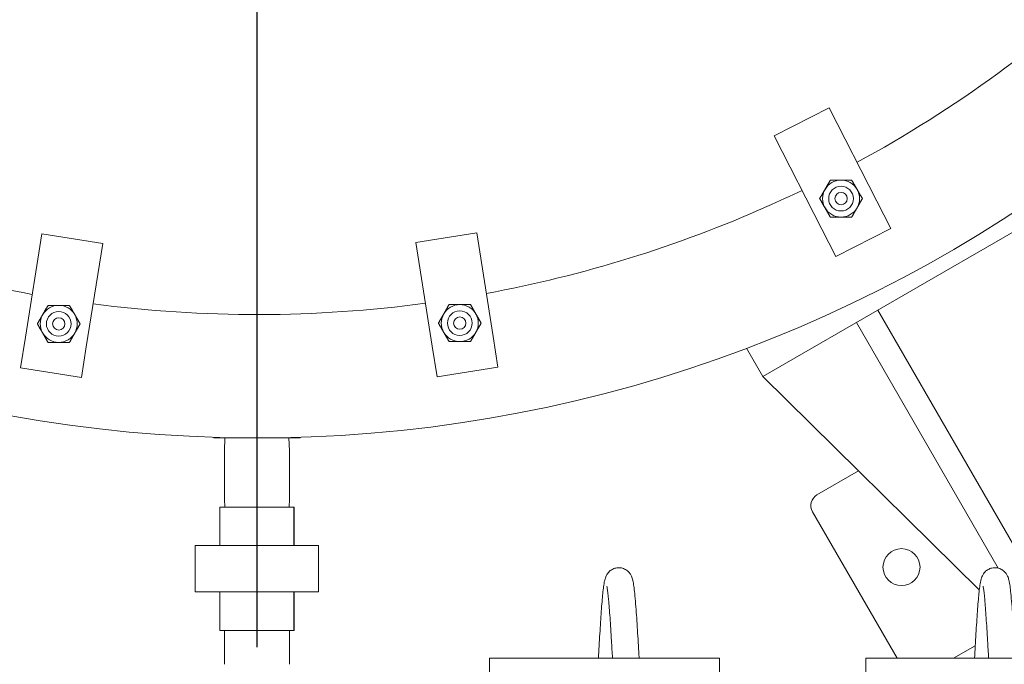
# Model space of a CAD drawing. Header units: inches. Extents: x 1 to 669, y 0 to 417.
# Tile 141 of 256: x 100 to 120, y 336 to 349. Entities that reach past the tile are written whole.
import ezdxf

# ---------------------------------------------------------------- set-up
doc = ezdxf.new("R2010")
doc.units = ezdxf.units.IN
doc.header["$LTSCALE"] = 12
doc.header["$MEASUREMENT"] = 0
doc.layers.get('0').update_dxf_attribs({"linetype": 'CONTINUOUS'})
doc.layers.add('D', color=2, linetype='CONTINUOUS')
doc.layers.add('Q', color=4, linetype='CONTINUOUS')
doc.layers.add('Leader', color=41, linetype='CONTINUOUS', lineweight=13)
doc.styles.get("Standard").update_dxf_attribs({"font": 'SIMPLEX.SHX', "width": 0.875})
doc.dimstyles.new('STANDARD$0', dxfattribs={"dimscale": 32, "dimtxt": 0.09375, "dimasz": 0.0625, "dimexe": 0.03125, "dimexo": 0.03125, "dimgap": 0.03125, "dimtad": 1, "dimtih": 1, "dimtoh": 1, "dimdec": 4, "dimzin": 12, "dimdsep": 46, "dimlunit": 5, "dimtxsty": 'Standard', "dimcen": -0.03125, "dimclrd": 256, "dimclre": 256, "dimclrt": 256, "dimadec": 0, "dimazin": 0, "dimtfac": 0.875, "dimtdec": 4, "dimtofl": 0, "dimtmove": 0, "dimatfit": 3, "dimfxl": 0, "dimtolj": 1, "dimtzin": 12, "dimlwd": 13, "dimlwe": 13, "dimarcsym": 0})

# ---------------------------------------------------------------- blocks, each defined once
blk = doc.blocks.new('*D15')
at = {"layer": 'D', "linetype": 'Continuous', "lineweight": 13}
for p, q in [((140.326, 367.083), (140.326, 305.468)), ((43.588, 363.264), (43.588, 305.468)), ((45.588, 306.468), (138.326, 306.468))]:
    blk.add_line(p, q, dxfattribs=at)
at = {"layer": 'D', "linetype": 'Continuous'}
for points in [[(45.588, 306.802), (45.588, 306.135), (43.588, 306.468)], [(138.326, 306.802), (138.326, 306.135), (140.326, 306.468)]]:
    blk.add_solid(points, dxfattribs=at)
at = {"layer": 'D', "linetype": 'Continuous', "lineweight": -3, "insert": (88.161, 308.968), "char_height": 3, "attachment_point": 5}
blk.add_mtext('\\A1;97{}{\\C2;%%p1}', dxfattribs=at)
blk = doc.blocks.new('*D16')
at = {"layer": 'D', "linetype": 'Continuous', "lineweight": 13}
for p, q in [((106.352, 412.301), (163.557, 412.301)), ((162.557, 410.301), (162.557, 377.227)), ((162.557, 327.328), (162.557, 372.227)), ((105.77, 325.328), (163.557, 325.328))]:
    blk.add_line(p, q, dxfattribs=at)
at = {"layer": 'D', "linetype": 'Continuous'}
for points in [[(162.224, 410.301), (162.89, 410.301), (162.557, 412.301)], [(162.224, 327.328), (162.89, 327.328), (162.557, 325.328)]]:
    blk.add_solid(points, dxfattribs=at)
at = {"layer": 'D', "linetype": 'Continuous', "lineweight": -3, "insert": (162.557, 374.727), "char_height": 3, "attachment_point": 5}
blk.add_mtext('\\A1;87{}{\\C2;%%p1}', dxfattribs=at)
blk = doc.blocks.new('*D18')
at = {"layer": 'D', "linetype": 'Continuous', "lineweight": 13}
for p, q in [((137.878, 368.461), (151.062, 368.461)), ((150.062, 366.461), (150.062, 349.394)), ((150.062, 327.328), (150.062, 344.394)), ((105.764, 325.328), (151.062, 325.328))]:
    blk.add_line(p, q, dxfattribs=at)
at = {"layer": 'D', "linetype": 'Continuous'}
for points in [[(149.728, 366.461), (150.395, 366.461), (150.062, 368.461)], [(149.728, 327.328), (150.395, 327.328), (150.062, 325.328)]]:
    blk.add_solid(points, dxfattribs=at)
at = {"layer": 'D', "linetype": 'Continuous', "lineweight": -3, "insert": (150.062, 346.894), "char_height": 3, "attachment_point": 5}
blk.add_mtext('\\A1;43', dxfattribs=at)
blk = doc.blocks.new('*D20')
at = {"layer": 'D', "linetype": 'Continuous', "lineweight": 13}
for p, q in [((76.764, 367.461), (76.764, 312.241)), ((132.764, 367.461), (132.764, 312.241)), ((130.764, 313.241), (78.764, 313.241))]:
    blk.add_line(p, q, dxfattribs=at)
at = {"layer": 'D', "linetype": 'Continuous'}
for points in [[(78.764, 313.575), (78.764, 312.908), (76.764, 313.241)], [(130.764, 313.575), (130.764, 312.908), (132.764, 313.241)]]:
    blk.add_solid(points, dxfattribs=at)
at = {"layer": 'D', "linetype": 'Continuous', "lineweight": -3, "insert": (97.203, 315.741), "char_height": 3, "attachment_point": 5}
blk.add_mtext('\\A1;56', dxfattribs=at)

msp = doc.modelspace()

# ---------------------------------------------------------------- linework, layer by layer
at = {"lineweight": 0}
for p, q in [((115.24633, 346.61324), (116.36008, 347.18073)), ((116.36008, 347.18073), (117.32481, 345.28734)), ((116.21106, 344.71985), (115.24633, 346.61324)), ((115.01458, 341.73333), (122.80881, 346.23333)), ((117.60856, 344.73046), (117.32481, 345.28734)), ((116.21106, 344.71985), (116.4948, 344.16298)), ((116.4948, 344.16298), (117.60856, 344.73046)), ((100.07316, 342.52763), (100.40558, 344.62647)), ((100.40558, 344.62647), (101.64019, 344.43093)), ((107.98305, 344.4461), (109.21766, 344.64165)), ((109.21766, 344.64165), (109.55008, 342.54281)), ((101.64019, 344.43093), (101.30777, 342.33209)), ((108.31547, 342.34727), (107.98305, 344.4461)), ((117.34202, 343.07708), (120.96702, 336.79839)), ((119.78256, 337.84995), (116.90901, 342.82708)), ((100.07316, 342.52763), (99.97539, 341.91033)), ((109.64785, 341.9255), (109.55008, 342.54281)), ((101.21, 341.71479), (101.30777, 342.33209)), ((108.31547, 342.34727), (108.41324, 341.72996)), ((114.68456, 342.30494), (115.01458, 341.73333)), ((99.97539, 341.91033), (101.21, 341.71479)), ((108.41324, 341.72996), (109.64785, 341.9255)), ((115.01458, 341.73333), (119.39942, 337.41263)), ((103.88866, 340.50212), (103.88866, 340.48844)), ((103.88866, 340.48844), (105.63866, 340.48844)), ((104.11425, 340.48844), (104.10616, 340.22956)), ((105.41307, 340.48844), (105.42116, 340.22956)), ((105.63866, 340.50212), (105.63866, 340.48844)), ((104.10616, 340.22956), (104.10616, 339.24732)), ((105.42116, 340.22956), (105.42116, 339.24732)), ((116.9542, 339.82208), (116.11057, 339.33501)), ((104.10616, 339.24732), (104.10616, 339.24682)), ((104.11112, 339.08844), (104.10616, 339.24732)), ((104.11111, 339.08844), (104.10616, 339.24682)), ((105.41619, 339.08844), (105.42116, 339.24732)), ((105.41621, 339.08844), (105.42116, 339.24682)), ((105.42116, 339.24732), (105.42116, 339.24682)), ((116.01907, 338.9935), (117.73239, 336.02594))]:
    msp.add_line(p, q, dxfattribs=at)
for centre, radius in [((116.59769, 345.33773), 0.25014), ((116.59769, 345.33773), 0.25), ((116.59769, 345.33773), 0.125), ((100.74913, 342.80025), 0.25014), ((100.74913, 342.80025), 0.25), ((100.74913, 342.80025), 0.125), ((108.87411, 342.81542), 0.25014), ((108.87411, 342.81542), 0.25), ((108.87411, 342.81542), 0.125), ((117.82259, 337.86971), 0.375)]:
    msp.add_circle(centre, radius, dxfattribs=at)
for centre, radius, start, end in [((104.76366, 368.48844), 28, 191.850407, 65.469438), ((104.76366, 368.48844), 25.5, 298.480846, 313.650119), ((116.59769, 345.33773), 0.375, 90, 150), ((116.59769, 345.33773), 0.375, 30, 90), ((104.76366, 368.48844), 25.5, 293.905411, 295.671946), ((116.59769, 345.33773), 0.375, 150, 210), ((116.59769, 345.33773), 0.375, 330, 30), ((104.76366, 368.48844), 25.5, 246.094589, 259.715599), ((104.76366, 368.48844), 25.5, 280.502675, 293.905411), ((116.59769, 345.33773), 0.375, 210, 270), ((116.59769, 345.33773), 0.375, 270, 330), ((100.74913, 342.80025), 0.375, 90, 150), ((100.74913, 342.80025), 0.375, 30, 90), ((104.76366, 368.48844), 25.5, 262.524503, 277.693773), ((108.87411, 342.81542), 0.375, 90, 150), ((108.87411, 342.81542), 0.375, 30, 90), ((100.74913, 342.80025), 0.375, 150, 210), ((100.74913, 342.80025), 0.375, 330, 30), ((108.87411, 342.81542), 0.375, 150, 210), ((108.87411, 342.81542), 0.375, 330, 30), ((100.74913, 342.80025), 0.375, 210, 270), ((100.74913, 342.80025), 0.375, 270, 330), ((108.87411, 342.81542), 0.375, 210, 270), ((108.87411, 342.81542), 0.375, 270, 330), ((116.23557, 339.1185), 0.25, 120, 210)]:
    msp.add_arc(centre, radius, start, end, dxfattribs=at)
for points in [[(116.27293, 345.52523), (116.32317, 345.61224), (116.38118, 345.71273)], [(116.38118, 345.71273), (116.49721, 345.71273), (116.59769, 345.71273)], [(116.59769, 345.71273), (116.69817, 345.71273), (116.8142, 345.71273)], [(116.8142, 345.71273), (116.87221, 345.61224), (116.92245, 345.52523)], [(116.16468, 345.33773), (116.22269, 345.43821), (116.27293, 345.52523)], [(116.92245, 345.52523), (116.97269, 345.43821), (117.0307, 345.33773)], [(116.27293, 345.15023), (116.22269, 345.23724), (116.16468, 345.33773)], [(117.0307, 345.33773), (116.97269, 345.23724), (116.92245, 345.15023)], [(116.38118, 344.96273), (116.32317, 345.06321), (116.27293, 345.15023)], [(116.92245, 345.15023), (116.87221, 345.06321), (116.8142, 344.96273)], [(116.59769, 344.96273), (116.49721, 344.96273), (116.38118, 344.96273)], [(116.8142, 344.96273), (116.69817, 344.96273), (116.59769, 344.96273)], [(100.42437, 342.98775), (100.47461, 343.07476), (100.53262, 343.17525)], [(100.53262, 343.17525), (100.64865, 343.17525), (100.74913, 343.17525)], [(100.74913, 343.17525), (100.84961, 343.17525), (100.96563, 343.17525)], [(100.96563, 343.17525), (101.02365, 343.07476), (101.07389, 342.98775)], [(108.54935, 343.00292), (108.5996, 343.08994), (108.65761, 343.19042)], [(108.65761, 343.19042), (108.77363, 343.19042), (108.87411, 343.19042)], [(108.87411, 343.19042), (108.9746, 343.19042), (109.09062, 343.19042)], [(109.09062, 343.19042), (109.14863, 343.08994), (109.19887, 343.00292)], [(100.31612, 342.80025), (100.37413, 342.90073), (100.42437, 342.98775)], [(101.07389, 342.98775), (101.12413, 342.90073), (101.18214, 342.80025)], [(108.4411, 342.81542), (108.49911, 342.9159), (108.54935, 343.00292)], [(109.19887, 343.00292), (109.24911, 342.9159), (109.30713, 342.81542)], [(100.42437, 342.61275), (100.37413, 342.69976), (100.31612, 342.80025)], [(101.18214, 342.80025), (101.12413, 342.69976), (101.07389, 342.61275)], [(108.54935, 342.62792), (108.49911, 342.71494), (108.4411, 342.81542)], [(109.30713, 342.81542), (109.24911, 342.71494), (109.19887, 342.62792)], [(100.53262, 342.42525), (100.47461, 342.52573), (100.42437, 342.61275)], [(101.07389, 342.61275), (101.02365, 342.52573), (100.96563, 342.42525)], [(108.65761, 342.44042), (108.5996, 342.5409), (108.54935, 342.62792)], [(109.19887, 342.62792), (109.14863, 342.5409), (109.09062, 342.44042)], [(100.74913, 342.42525), (100.64865, 342.42525), (100.53262, 342.42525)], [(100.96563, 342.42525), (100.84961, 342.42525), (100.74913, 342.42525)], [(108.87411, 342.44042), (108.77363, 342.44042), (108.65761, 342.44042)], [(109.09062, 342.44042), (108.9746, 342.44042), (108.87411, 342.44042)]]:
    msp.add_rational_spline(points, [1, 1.0379548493, 1], degree=2, dxfattribs=at)
at = {"layer": 'Leader', "linetype": 'Continuous', "lineweight": -3}
msp.add_line((104.76366, 367.08555), (104.76366, 336.25162), dxfattribs=at)
at = {"layer": 'Q', "lineweight": 0}
for p, q in [((104.01148, 339.08844), (104.01148, 338.30719)), ((104.75929, 339.08844), (104.01148, 339.08844)), ((104.75929, 339.08844), (104.75929, 338.30719)), ((105.51146, 339.08844), (104.75929, 339.08844)), ((105.51584, 339.08844), (105.51146, 339.08844)), ((105.51146, 339.08844), (105.51146, 338.30719)), ((105.51584, 339.08844), (105.51584, 338.30719)), ((103.51366, 338.30719), (103.51366, 337.36969)), ((104.76366, 338.30719), (103.51366, 338.30719)), ((104.76366, 338.30719), (104.76366, 337.36969)), ((106.01366, 338.30719), (104.76366, 338.30719)), ((106.01366, 338.30719), (106.01366, 337.36969)), ((103.51366, 337.36969), (103.51366, 337.36919)), ((103.51366, 337.36969), (104.76366, 337.36969)), ((103.51366, 337.36919), (104.01148, 337.36919)), ((104.01148, 337.36969), (104.01148, 336.58844)), ((104.75929, 337.36969), (104.75929, 336.58844)), ((104.76366, 337.36969), (106.01366, 337.36969)), ((105.51146, 337.36969), (105.51146, 336.58844)), ((105.51584, 337.36969), (105.51584, 336.58844)), ((105.51584, 337.36919), (106.01366, 337.36919)), ((106.01366, 337.36969), (106.01366, 337.36919)), ((104.01148, 336.58844), (104.01148, 336.58794)), ((104.01148, 336.58844), (104.75929, 336.58844)), ((104.01148, 336.58794), (104.10642, 336.58794)), ((104.10644, 336.58844), (104.10616, 336.57956)), ((104.10616, 336.57956), (104.10616, 335.90094)), ((104.75929, 336.58844), (105.51146, 336.58844)), ((105.42088, 336.58844), (105.42116, 336.57956)), ((105.4209, 336.58794), (105.51146, 336.58794)), ((105.42116, 336.57956), (105.42116, 335.90094)), ((105.51146, 336.58844), (105.51146, 336.58794)), ((105.51146, 336.58844), (105.51584, 336.58844)), ((105.51146, 336.58794), (105.51584, 336.58794)), ((105.51584, 336.58844), (105.51584, 336.58794)), ((118.8791, 336.02594), (119.31655, 336.2785)), ((114.13366, 336.02594), (109.47741, 336.02594)), ((109.47741, 332.80719), (109.47741, 336.02594)), ((114.13366, 336.02594), (114.13366, 332.80719)), ((121.75366, 336.02594), (117.09741, 336.02594)), ((117.09741, 332.80719), (117.09741, 336.02594))]:
    msp.add_line(p, q, dxfattribs=at)
for points, knots in [([(111.68189, 336.02594), (111.68662, 336.10788), (111.69135, 336.18973), (111.70589, 336.43827), (111.71586, 336.60385), (111.73561, 336.90664), (111.74564, 337.0473), (111.7658, 337.289), (111.77604, 337.39201), (111.79296, 337.51691), (111.79901, 337.5545), (111.8125, 337.61617), (111.81844, 337.64099), (111.83714, 337.68718), (111.84417, 337.70247), (111.86128, 337.73126), (111.86997, 337.74405), (111.89639, 337.77603), (111.91713, 337.79561), (111.96269, 337.82624), (111.98738, 337.83823), (112.04226, 337.85517), (112.07328, 337.85944), (112.13405, 337.85738), (112.16467, 337.85109), (112.22071, 337.82975), (112.24681, 337.81434), (112.28975, 337.77948), (112.30725, 337.75986), (112.33375, 337.72288), (112.34322, 337.7054), (112.35835, 337.67295), (112.36369, 337.65812), (112.37638, 337.61854), (112.38149, 337.59593), (112.40066, 337.49899), (112.41144, 337.40779), (112.42913, 337.22235), (112.43553, 337.14626), (112.45248, 336.92512), (112.46317, 336.76446), (112.4837, 336.43334), (112.49384, 336.2594), (112.50501, 336.06622), (112.50617, 336.0461), (112.50733, 336.02594)], [2.65672706, 2.65672706, 2.65672706, 2.65672706, 2.90143021, 2.90143021, 3.41355784, 3.41355784, 3.9280699, 3.9280699, 4.45182138, 4.45182138, 4.73659082, 4.73659082, 4.94999507, 4.94999507, 5.03864905, 5.03864905, 5.10177097, 5.10177097, 5.19706753, 5.19706753, 5.28389044, 5.28389044, 5.38012686, 5.38012686, 5.47623327, 5.47623327, 5.57226773, 5.57226773, 5.66521949, 5.66521949, 5.75584148, 5.75584148, 5.85860214, 5.85860214, 6.05346063, 6.05346063, 6.62659136, 6.62659136, 6.95531336, 6.95531336, 7.50328615, 7.50328615, 8.02403603, 8.02403603, 8.08442911, 8.08442911, 8.08442911, 8.08442911]), ([(119.30189, 336.02594), (119.30662, 336.10788), (119.31135, 336.18973), (119.32589, 336.43827), (119.33586, 336.60385), (119.35561, 336.90664), (119.36564, 337.0473), (119.3858, 337.289), (119.39604, 337.39201), (119.41296, 337.51691), (119.41901, 337.5545), (119.4325, 337.61617), (119.43844, 337.64099), (119.45714, 337.68718), (119.46417, 337.70247), (119.48128, 337.73126), (119.48997, 337.74405), (119.51639, 337.77603), (119.53713, 337.79561), (119.58269, 337.82624), (119.60738, 337.83823), (119.66226, 337.85517), (119.69328, 337.85944), (119.75405, 337.85738), (119.78467, 337.85109), (119.84071, 337.82975), (119.86681, 337.81434), (119.90975, 337.77948), (119.92725, 337.75986), (119.95375, 337.72288), (119.96322, 337.7054), (119.97835, 337.67295), (119.98369, 337.65812), (119.99638, 337.61854), (120.00149, 337.59593), (120.02066, 337.49899), (120.03144, 337.40779), (120.04913, 337.22235), (120.05553, 337.14626), (120.07248, 336.92512), (120.08317, 336.76446), (120.1037, 336.43334), (120.11384, 336.2594), (120.12501, 336.06622), (120.12617, 336.0461), (120.12733, 336.02594)], [2.65672706, 2.65672706, 2.65672706, 2.65672706, 2.90143021, 2.90143021, 3.41355784, 3.41355784, 3.9280699, 3.9280699, 4.45182138, 4.45182138, 4.73659082, 4.73659082, 4.94999507, 4.94999507, 5.03864905, 5.03864905, 5.10177097, 5.10177097, 5.19706753, 5.19706753, 5.28389044, 5.28389044, 5.38012686, 5.38012686, 5.47623327, 5.47623327, 5.57226773, 5.57226773, 5.66521949, 5.66521949, 5.75584148, 5.75584148, 5.85860214, 5.85860214, 6.05346063, 6.05346063, 6.62659136, 6.62659136, 6.95531336, 6.95531336, 7.50328615, 7.50328615, 8.02403603, 8.02403603, 8.08442911, 8.08442911, 8.08442911, 8.08442911]), ([(111.96735, 336.02594), (111.96046, 336.14524), (111.95355, 336.26456), (111.93692, 336.5432), (111.92703, 336.702), (111.90763, 336.98398), (111.89785, 337.11083), (111.87918, 337.31305), (111.8697, 337.39376), (111.85866, 337.46154), (111.85542, 337.4764), (111.85422, 337.48108), (111.85412, 337.48143), (111.85412, 337.48143)], [2.775891, 2.775891, 2.775891, 2.775891, 3.13257171, 3.13257171, 3.64122751, 3.64122751, 4.14495324, 4.14495324, 4.6323596, 4.6323596, 4.84443694, 4.84443694, 4.87813863, 4.87813863, 4.87813863, 4.87813863]), ([(119.58735, 336.02594), (119.58046, 336.14524), (119.57355, 336.26456), (119.55692, 336.5432), (119.54703, 336.702), (119.52763, 336.98398), (119.51785, 337.11083), (119.49918, 337.31305), (119.4897, 337.39376), (119.47866, 337.46154), (119.47542, 337.4764), (119.47422, 337.48108), (119.47412, 337.48143), (119.47412, 337.48143)], [2.775891, 2.775891, 2.775891, 2.775891, 3.13257171, 3.13257171, 3.64122751, 3.64122751, 4.14495324, 4.14495324, 4.6323596, 4.6323596, 4.84443694, 4.84443694, 4.87813863, 4.87813863, 4.87813863, 4.87813863])]:
    msp.add_open_spline(points, degree=3, knots=knots, dxfattribs=at)

# ---------------------------------------------------------------- dimensions: what is measured, and where the dimension line sits
at = {"layer": 'D', "linetype": 'Continuous', "lineweight": -3}
dim = msp.add_linear_dim(base=(162.55703, 325.32795), p1=(105.35216, 412.30094), p2=(104.76956, 325.32795), angle=90, text='<>{}{\\C2;%%p1}', dimstyle='STANDARD$0', override={"dimdec": 0, "dimtp": 1, "dimtm": 1, "dimarcsym": 1}, dxfattribs=at)
dim.commit()
dim.dimension.update_dxf_attribs({"geometry": '*D16', "text_midpoint": (162.55703, 374.727), "dimtype": 160})
dim = msp.add_linear_dim(base=(76.76366, 313.24134), p1=(132.76366, 368.46055), p2=(76.76366, 368.46055), dimstyle='STANDARD$0', override={"dimdec": 1, "dimarcsym": 1}, dxfattribs=at)
dim.commit()
dim.dimension.update_dxf_attribs({"geometry": '*D20', "text_midpoint": (97.20283, 313.24134), "dimtype": 160})
dim = msp.add_linear_dim(base=(150.06168, 325.32794), p1=(136.87832, 368.46055), p2=(104.76366, 325.32794), angle=90, dimstyle='STANDARD$0', override={"dimdec": 1, "dimarcsym": 1}, dxfattribs=at)
dim.commit()
dim.dimension.update_dxf_attribs({"geometry": '*D18', "text_midpoint": (150.06168, 346.89424), "dimtype": 160})
dim = msp.add_linear_dim(base=(140.32616, 306.46836), p1=(43.58782, 364.26426), p2=(140.32616, 368.08344), text='<>{}{\\C2;%%p1}', dimstyle='STANDARD$0', override={"dimdec": 0, "dimtp": 1, "dimtm": 1, "dimarcsym": 1}, dxfattribs=at)
dim.commit()
dim.dimension.update_dxf_attribs({"geometry": '*D15', "text_midpoint": (88.16139, 306.46836), "dimtype": 160})

doc.saveas('drawing.dxf')
